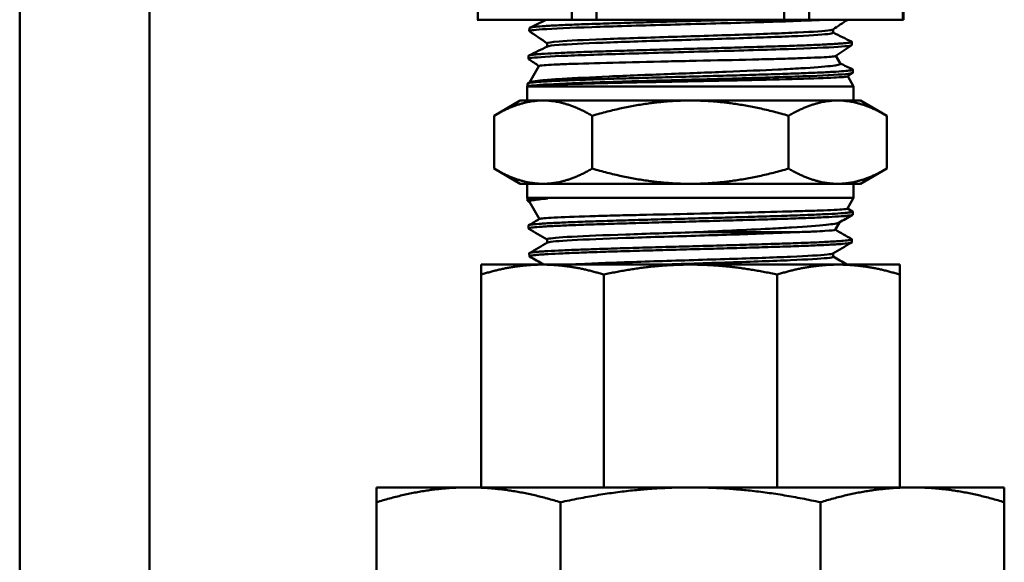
# Model space of a CAD drawing. Header units: inches. Extents: x 1 to 203, y 4 to 128.
# Tile 89 of 127: x 105.23 to 107.76, y 84.43 to 85.83. Entities that reach past the tile are written whole.
import ezdxf

# ---------------------------------------------------------------- set-up
doc = ezdxf.new("R2010")
doc.units = ezdxf.units.IN
doc.header["$LTSCALE"] = 6
doc.header["$MEASUREMENT"] = 0
doc.layers.add('Visible (ANSI)', color=7, linetype='Continuous', lineweight=50)

msp = doc.modelspace()

# ---------------------------------------------------------------- linework, layer by layer
at = {"layer": 'Visible (ANSI)'}
for p, q in [((106.4093, 85.8253), (106.4093, 86.2924)), ((106.6508, 86.2924), (106.6508, 85.8253)), ((106.7145, 85.8253), (106.7145, 86.2924)), ((107.1977, 86.2924), (107.1977, 85.8253)), ((107.2614, 85.8253), (107.2614, 86.2924)), ((107.503, 86.2924), (107.503, 85.8253)), ((107.5042, 86.2924), (107.5042, 85.8253)), ((105.2309, 83.4318), (105.2309, 85.8988)), ((105.5651, 85.8988), (105.5651, 83.4318)), ((106.408, 85.8253), (106.4093, 85.8253)), ((106.6508, 85.8253), (106.4093, 85.8253)), ((106.6508, 85.8253), (106.7145, 85.8253)), ((107.1977, 85.8253), (106.7145, 85.8253)), ((107.1977, 85.8253), (107.2614, 85.8253)), ((107.503, 85.8253), (107.2614, 85.8253)), ((107.503, 85.8253), (107.5042, 85.8253)), ((106.5419, 85.8039), (106.5417, 85.796)), ((107.3233, 85.7915), (107.3233, 85.8002)), ((106.5878, 85.7561), (106.5878, 85.7647)), ((107.3714, 85.7682), (107.3717, 85.7603)), ((106.5397, 85.7325), (106.5395, 85.7245)), ((107.3305, 85.7321), (107.3421, 85.7121)), ((106.5667, 85.7061), (106.5422, 85.6637)), ((107.3732, 85.6882), (107.3605, 85.6795)), ((107.3737, 85.6968), (107.3739, 85.6888)), ((106.5375, 85.6611), (106.5373, 85.6551)), ((106.5383, 85.6618), (106.5432, 85.6641)), ((107.3608, 85.6797), (107.3761, 85.6531)), ((106.5373, 85.6551), (106.5361, 85.6531)), ((107.3761, 85.6531), (106.5361, 85.6531)), ((106.5361, 85.6531), (106.5361, 85.6174)), ((106.5373, 85.6551), (106.544, 85.6551)), ((107.3761, 85.6531), (107.3761, 85.6174)), ((106.5186, 85.6174), (106.451, 85.5783)), ((106.5772, 85.6174), (106.5186, 85.6174)), ((106.9561, 85.6174), (106.5772, 85.6174)), ((107.335, 85.6174), (106.9561, 85.6174)), ((107.3936, 85.6174), (107.335, 85.6174)), ((107.3936, 85.6174), (107.4613, 85.5783)), ((106.451, 85.4422), (106.451, 85.5783)), ((106.7035, 85.4422), (106.7035, 85.5783)), ((107.2087, 85.4422), (107.2087, 85.5783)), ((107.4613, 85.4422), (107.4613, 85.5783)), ((106.5186, 85.4031), (106.451, 85.4422)), ((107.3936, 85.4031), (107.4613, 85.4422)), ((106.5186, 85.4031), (106.5772, 85.4031)), ((106.5361, 85.3674), (106.5361, 85.4031)), ((106.5772, 85.4031), (106.9561, 85.4031)), ((106.9561, 85.4031), (107.335, 85.4031)), ((107.335, 85.4031), (107.3936, 85.4031)), ((107.3761, 85.3674), (107.3761, 85.4031)), ((106.5361, 85.3674), (107.3761, 85.3674)), ((106.5373, 85.3654), (106.5361, 85.3674)), ((106.5892, 85.3654), (106.5373, 85.3654)), ((106.5375, 85.3596), (106.5373, 85.3654)), ((106.5424, 85.3565), (106.538, 85.3591)), ((106.5678, 85.3126), (106.5422, 85.3569)), ((107.3601, 85.3396), (107.3761, 85.3674)), ((107.3602, 85.3398), (107.3734, 85.3322)), ((107.3737, 85.3239), (107.3739, 85.3316)), ((107.3286, 85.2851), (107.3395, 85.3039)), ((106.5397, 85.2882), (106.5395, 85.2959)), ((106.5881, 85.2516), (106.5881, 85.2603)), ((107.3714, 85.2525), (107.3717, 85.2602)), ((106.5419, 85.2168), (106.5417, 85.2245)), ((107.323, 85.2156), (107.323, 85.2242)), ((106.5755, 85.1953), (106.4178, 85.1953)), ((106.4178, 85.1953), (106.4178, 85.1696)), ((106.9561, 85.1953), (106.5755, 85.1953)), ((107.3368, 85.1953), (106.9561, 85.1953)), ((107.4945, 85.1953), (107.3368, 85.1953)), ((107.4945, 85.1953), (107.4945, 85.1696)), ((106.4178, 84.6223), (106.4178, 85.1696)), ((106.7331, 84.6223), (106.7331, 85.1696)), ((107.1791, 84.6223), (107.1791, 85.1696)), ((107.4945, 84.6223), (107.4945, 85.1696)), ((106.1486, 84.5839), (106.1486, 84.6223)), ((106.1486, 84.6223), (106.3851, 84.6223)), ((106.3851, 84.6223), (106.9561, 84.6223)), ((106.9561, 84.6223), (107.5271, 84.6223)), ((107.5271, 84.6223), (107.7636, 84.6223)), ((107.7636, 84.5839), (107.7636, 84.6223)), ((106.1486, 84.0878), (106.1486, 84.5839)), ((106.6217, 84.0878), (106.6217, 84.5839)), ((107.2906, 84.0878), (107.2906, 84.5839)), ((107.7636, 84.0878), (107.7636, 84.5839))]:
    msp.add_line(p, q, dxfattribs=at)
msp.add_ellipse((106.955, 85.6553), major_axis=(0.4187, 0.0018), ratio=0.020303, start_param=2.940245, end_param=2.950364, dxfattribs=at)
for points, knots in [([(107.081, 85.8253), (107.0715, 85.825), (107.062, 85.8247), (107.0523, 85.8244), (107.0296, 85.8238), (107.0065, 85.8232), (106.983, 85.8225), (106.9596, 85.8219), (106.9358, 85.8212), (106.9125, 85.8206), (106.8892, 85.8199), (106.8662, 85.8193), (106.8436, 85.8186), (106.821, 85.818), (106.7987, 85.8174), (106.7776, 85.8167), (106.7564, 85.8161), (106.7363, 85.8154), (106.7171, 85.8148), (106.7075, 85.8144), (106.6981, 85.8141), (106.6891, 85.8138), (106.68, 85.8135), (106.6714, 85.8132), (106.6631, 85.8128), (106.6466, 85.8122), (106.6315, 85.8116), (106.6179, 85.8109), (106.6111, 85.8106), (106.6047, 85.8103), (106.5987, 85.8099), (106.5928, 85.8096), (106.5873, 85.8093), (106.5822, 85.809), (106.5722, 85.8083), (106.5639, 85.8077), (106.5575, 85.807), (106.5543, 85.8067), (106.5516, 85.8064), (106.5494, 85.8061), (106.5471, 85.8058), (106.5454, 85.8054), (106.5442, 85.8051), (106.5427, 85.8047), (106.5419, 85.8043), (106.5419, 85.8039)], [0.65460344, 0.65460344, 0.65460344, 0.65460344, 0.65625, 0.65625, 0.65625, 0.66015625, 0.66015625, 0.66015625, 0.6640625, 0.6640625, 0.6640625, 0.66796875, 0.66796875, 0.66796875, 0.671875, 0.671875, 0.671875, 0.67578125, 0.67578125, 0.67578125, 0.67773437, 0.67773437, 0.67773437, 0.6796875, 0.6796875, 0.6796875, 0.68359375, 0.68359375, 0.68359375, 0.68554687, 0.68554687, 0.68554687, 0.6875, 0.6875, 0.6875, 0.69140625, 0.69140625, 0.69140625, 0.69335937, 0.69335937, 0.69335937, 0.6953125, 0.6953125, 0.6953125, 0.6977074, 0.6977074, 0.6977074, 0.6977074]), ([(106.5878, 85.7647), (106.5878, 85.7662), (106.5981, 85.7678), (106.6428, 85.7713), (106.6819, 85.7732), (106.7797, 85.777), (106.8383, 85.7789), (106.9603, 85.7827), (107.0237, 85.7846), (107.1397, 85.7884), (107.1922, 85.7904), (107.2733, 85.7942), (107.3019, 85.7961), (107.3194, 85.7986), (107.322, 85.7993), (107.3229, 85.7999)], [0.31080714, 0.31080714, 0.31080714, 0.31080714, 0.31660746, 0.31660746, 0.32372613, 0.32372613, 0.3308448, 0.3308448, 0.33796348, 0.33796348, 0.34508215, 0.34508215, 0.35220082, 0.35220082, 0.35457064, 0.35457064, 0.35457064, 0.35457064]), ([(106.5885, 85.7565), (106.5912, 85.7578), (106.6013, 85.7591), (106.6428, 85.7623), (106.6819, 85.7642), (106.7797, 85.7681), (106.8383, 85.77), (106.9603, 85.7738), (107.0237, 85.7757), (107.1397, 85.7795), (107.1922, 85.7814), (107.2733, 85.7852), (107.3019, 85.7871), (107.3206, 85.7899), (107.3233, 85.7907), (107.3233, 85.7915)], [0.31170841, 0.31170841, 0.31170841, 0.31170841, 0.31660746, 0.31660746, 0.32372613, 0.32372613, 0.3308448, 0.3308448, 0.33796348, 0.33796348, 0.34508215, 0.34508215, 0.35220082, 0.35220082, 0.35522063, 0.35522063, 0.35522063, 0.35522063]), ([(107.3708, 85.7688), (107.3711, 85.7687), (107.3713, 85.7685), (107.3714, 85.7684), (107.3716, 85.7681), (107.3713, 85.7678), (107.3706, 85.7674), (107.3698, 85.7671), (107.3685, 85.7668), (107.3668, 85.7665), (107.3633, 85.7659), (107.3579, 85.7652), (107.3505, 85.7646), (107.3468, 85.7642), (107.3426, 85.7639), (107.338, 85.7636), (107.3333, 85.7633), (107.3283, 85.7629), (107.3228, 85.7626), (107.3118, 85.762), (107.2991, 85.7614), (107.2847, 85.7607), (107.2775, 85.7604), (107.2698, 85.7601), (107.2619, 85.7598), (107.2539, 85.7594), (107.2456, 85.7591), (107.237, 85.7588), (107.2198, 85.7581), (107.2013, 85.7575), (107.1815, 85.7568), (107.1716, 85.7565), (107.1613, 85.7562), (107.1509, 85.7559), (107.1406, 85.7556), (107.13, 85.7553), (107.1192, 85.7549), (107.0977, 85.7543), (107.0755, 85.7537), (107.0526, 85.753), (107.0411, 85.7527), (107.0295, 85.7524), (107.0178, 85.752), (107.0062, 85.7517), (106.9946, 85.7514), (106.9829, 85.7511), (106.9596, 85.7504), (106.9362, 85.7498), (106.9127, 85.7492), (106.901, 85.7489), (106.8892, 85.7485), (106.8777, 85.7482), (106.8661, 85.7479), (106.8547, 85.7476), (106.8435, 85.7472), (106.821, 85.7466), (106.7991, 85.7459), (106.7777, 85.7453), (106.7671, 85.745), (106.7566, 85.7447), (106.7464, 85.7443), (106.7362, 85.744), (106.7264, 85.7437), (106.7168, 85.7434), (106.6977, 85.7428), (106.6797, 85.7421), (106.663, 85.7415), (106.6546, 85.7411), (106.6465, 85.7408), (106.6389, 85.7405), (106.6313, 85.7402), (106.6241, 85.7398), (106.6173, 85.7395), (106.6037, 85.7389), (106.5917, 85.7383), (106.5814, 85.7376), (106.5763, 85.7373), (106.5716, 85.737), (106.5673, 85.7367), (106.5631, 85.7363), (106.5594, 85.736), (106.5562, 85.7357), (106.5497, 85.735), (106.545, 85.7344), (106.5424, 85.7338), (106.541, 85.7334), (106.5402, 85.7331), (106.5399, 85.7328), (106.5398, 85.7327), (106.5397, 85.7326), (106.5397, 85.7325)], [0.76869233, 0.76869233, 0.76869233, 0.76869233, 0.76953125, 0.76953125, 0.76953125, 0.77148437, 0.77148437, 0.77148437, 0.7734375, 0.7734375, 0.7734375, 0.77734375, 0.77734375, 0.77734375, 0.77929687, 0.77929687, 0.77929687, 0.78125, 0.78125, 0.78125, 0.78515625, 0.78515625, 0.78515625, 0.78710937, 0.78710937, 0.78710937, 0.7890625, 0.7890625, 0.7890625, 0.79296875, 0.79296875, 0.79296875, 0.79492187, 0.79492187, 0.79492187, 0.796875, 0.796875, 0.796875, 0.80078125, 0.80078125, 0.80078125, 0.80273437, 0.80273437, 0.80273437, 0.8046875, 0.8046875, 0.8046875, 0.80859375, 0.80859375, 0.80859375, 0.81054687, 0.81054687, 0.81054687, 0.8125, 0.8125, 0.8125, 0.81640625, 0.81640625, 0.81640625, 0.81835937, 0.81835937, 0.81835937, 0.8203125, 0.8203125, 0.8203125, 0.82421875, 0.82421875, 0.82421875, 0.82617187, 0.82617187, 0.82617187, 0.828125, 0.828125, 0.828125, 0.83203125, 0.83203125, 0.83203125, 0.83398437, 0.83398437, 0.83398437, 0.8359375, 0.8359375, 0.8359375, 0.83984375, 0.83984375, 0.83984375, 0.84179687, 0.84179687, 0.84179687, 0.84242528, 0.84242528, 0.84242528, 0.84242528]), ([(106.5432, 85.6641), (106.5473, 85.6661), (106.5615, 85.668), (106.5966, 85.6711), (106.6104, 85.6721), (106.659, 85.6751), (106.6999, 85.6771), (106.7932, 85.6813), (106.8448, 85.6833), (106.9232, 85.6864), (106.9484, 85.6874), (106.9987, 85.6893), (107.0237, 85.6903), (107.0963, 85.6932), (107.1416, 85.6952), (107.2031, 85.6982), (107.2228, 85.6992), (107.2736, 85.7022), (107.2994, 85.7041), (107.3255, 85.707), (107.332, 85.708), (107.3405, 85.71), (107.3425, 85.711), (107.3421, 85.712), (107.3421, 85.712), (107.3421, 85.7121)], [-4.97273, -4.97273, -4.97273, -4.97273, -4.569565, -4.569565, -4.371651, -4.371651, -3.960205, -3.960205, -3.552951, -3.552951, -3.362049, -3.362049, -3.171393, -3.171393, -2.794452, -2.794452, -2.59413, -2.59413, -2.22272, -2.22272, -2.035861, -2.035861, -1.850724, -1.850724, -1.841285, -1.841285, -1.841285, -1.841285]), ([(107.3303, 85.7319), (107.3297, 85.7315), (107.328, 85.7312), (107.3212, 85.7303), (107.3151, 85.7297), (107.2902, 85.7281), (107.265, 85.7271), (107.2162, 85.7255), (107.1978, 85.7249), (107.1586, 85.7238), (107.1379, 85.7233), (107.0707, 85.7217), (107.0213, 85.7206), (106.9467, 85.719), (106.9226, 85.7185), (106.8485, 85.7168), (106.8001, 85.7157), (106.7123, 85.7135), (106.6739, 85.7124), (106.6288, 85.7108), (106.6161, 85.7103), (106.5949, 85.7092), (106.5864, 85.7087), (106.5716, 85.7075), (106.5671, 85.7068), (106.5667, 85.7061)], [-9.405694, -9.405694, -9.405694, -9.405694, -9.273257, -9.273257, -9.090635, -9.090635, -8.717218, -8.717218, -8.524425, -8.524425, -8.336682, -8.336682, -7.942487, -7.942487, -7.755474, -7.755474, -7.359898, -7.359898, -6.963971, -6.963971, -6.775296, -6.775296, -6.587314, -6.587314, -6.33432, -6.33432, -6.33432, -6.33432]), ([(107.373, 85.6974), (107.3731, 85.6974), (107.3732, 85.6973), (107.3732, 85.6973), (107.3743, 85.6967), (107.3734, 85.696), (107.3705, 85.6954), (107.369, 85.695), (107.3671, 85.6947), (107.3647, 85.6944), (107.3622, 85.6941), (107.3593, 85.6937), (107.356, 85.6934), (107.3492, 85.6928), (107.3406, 85.6922), (107.3301, 85.6915), (107.3249, 85.6912), (107.3192, 85.6909), (107.3131, 85.6906), (107.307, 85.6903), (107.3005, 85.6899), (107.2936, 85.6896), (107.2799, 85.689), (107.2646, 85.6883), (107.2477, 85.6877), (107.2392, 85.6874), (107.2304, 85.6871), (107.2213, 85.6867), (107.2122, 85.6864), (107.2029, 85.6861), (107.1933, 85.6858), (107.174, 85.6852), (107.1537, 85.6845), (107.1323, 85.6839), (107.1216, 85.6835), (107.1107, 85.6832), (107.0996, 85.6829), (107.0886, 85.6826), (107.0774, 85.6822), (107.0662, 85.6819), (107.0436, 85.6813), (107.0206, 85.6807), (106.9971, 85.6801), (106.9854, 85.6797), (106.9735, 85.6794), (106.9618, 85.6791), (106.95, 85.6788), (106.9383, 85.6784), (106.9267, 85.6781), (106.9034, 85.6775), (106.8802, 85.6768), (106.8573, 85.6762), (106.8458, 85.6759), (106.8344, 85.6756), (106.8233, 85.6752), (106.8121, 85.6749), (106.8012, 85.6746), (106.7904, 85.6743), (106.769, 85.6737), (106.7483, 85.673), (106.7285, 85.6724), (106.7186, 85.672), (106.7089, 85.6717), (106.6996, 85.6714), (106.6903, 85.6711), (106.6814, 85.6708), (106.6728, 85.6704), (106.6556, 85.6698), (106.6397, 85.6692), (106.6253, 85.6686), (106.618, 85.6682), (106.6112, 85.6679), (106.6048, 85.6676), (106.5984, 85.6673), (106.5924, 85.6669), (106.5869, 85.6666), (106.5759, 85.666), (106.5666, 85.6653), (106.5591, 85.6647), (106.5554, 85.6644), (106.5521, 85.6641), (106.5493, 85.6638), (106.5465, 85.6635), (106.5443, 85.6631), (106.5425, 85.6628), (106.5407, 85.6625), (106.5393, 85.6622), (106.5385, 85.6619), (106.5378, 85.6616), (106.5375, 85.6613), (106.5375, 85.6611)], [0.91381778, 0.91381778, 0.91381778, 0.91381778, 0.9140625, 0.9140625, 0.9140625, 0.91796875, 0.91796875, 0.91796875, 0.91992187, 0.91992187, 0.91992187, 0.921875, 0.921875, 0.921875, 0.92578125, 0.92578125, 0.92578125, 0.92773437, 0.92773437, 0.92773437, 0.9296875, 0.9296875, 0.9296875, 0.93359375, 0.93359375, 0.93359375, 0.93554687, 0.93554687, 0.93554687, 0.9375, 0.9375, 0.9375, 0.94140625, 0.94140625, 0.94140625, 0.94335937, 0.94335937, 0.94335937, 0.9453125, 0.9453125, 0.9453125, 0.94921875, 0.94921875, 0.94921875, 0.95117187, 0.95117187, 0.95117187, 0.953125, 0.953125, 0.953125, 0.95703125, 0.95703125, 0.95703125, 0.95898437, 0.95898437, 0.95898437, 0.9609375, 0.9609375, 0.9609375, 0.96484375, 0.96484375, 0.96484375, 0.96679687, 0.96679687, 0.96679687, 0.96875, 0.96875, 0.96875, 0.97265625, 0.97265625, 0.97265625, 0.97460937, 0.97460937, 0.97460937, 0.9765625, 0.9765625, 0.9765625, 0.98046875, 0.98046875, 0.98046875, 0.98242187, 0.98242187, 0.98242187, 0.984375, 0.984375, 0.984375, 0.98632812, 0.98632812, 0.98632812, 0.98791886, 0.98791886, 0.98791886, 0.98791886]), ([(107.3605, 85.6795), (107.3602, 85.6793), (107.3595, 85.6791), (107.3532, 85.6779), (107.3392, 85.6769), (107.2929, 85.6748), (107.2591, 85.6736), (107.1763, 85.6715), (107.1282, 85.6703), (107.0515, 85.6687), (107.026, 85.6682), (106.9459, 85.6666), (106.8909, 85.6654), (106.7853, 85.6633), (106.7359, 85.6621), (106.6556, 85.6601), (106.6236, 85.6592), (106.585, 85.6577), (106.5736, 85.6571), (106.556, 85.6562), (106.5495, 85.6557), (106.5448, 85.6552)], [-3.067159, -3.067159, -3.067159, -3.067159, -2.988215, -2.988215, -2.612578, -2.612578, -2.194348, -2.194348, -1.776934, -1.776934, -1.577381, -1.577381, -1.158347, -1.158347, -0.738666, -0.738666, -0.373088, -0.373088, -0.177634, -0.177634, 0, 0, 0, 0]), ([(106.538, 85.3591), (106.5376, 85.3593), (106.5375, 85.3595), (106.5375, 85.3597), (106.5375, 85.3603), (106.5395, 85.3609), (106.5434, 85.3616), (106.5472, 85.3622), (106.5532, 85.3628), (106.5609, 85.3634), (106.5685, 85.3641), (106.578, 85.3647), (106.5892, 85.3654)], [0.98714558, 0.98714558, 0.98714558, 0.98714558, 0.98828125, 0.98828125, 0.98828125, 0.9921875, 0.9921875, 0.9921875, 0.99609375, 0.99609375, 0.99609375, 1, 1, 1, 1]), ([(106.5422, 85.3569), (106.5414, 85.3582), (106.5444, 85.3595), (106.555, 85.3616), (106.5606, 85.3623), (106.5736, 85.3639), (106.5809, 85.3646), (106.5892, 85.3654)], [-0.5330159, -0.5330159, -0.5330159, -0.5330159, -0.2897871, -0.2897871, -0.138021, -0.138021, -0.000001, -0.000001, -0.000001, -0.000001]), ([(107.3734, 85.3322), (107.3735, 85.3321), (107.3736, 85.3321), (107.3737, 85.332), (107.3741, 85.3317), (107.3739, 85.3314), (107.3733, 85.331), (107.3721, 85.3304), (107.3689, 85.3298), (107.3638, 85.3292), (107.3613, 85.3289), (107.3582, 85.3285), (107.3547, 85.3282), (107.3512, 85.3279), (107.3472, 85.3276), (107.3427, 85.3272), (107.3339, 85.3266), (107.3233, 85.326), (107.311, 85.3253), (107.3048, 85.325), (107.2982, 85.3247), (107.2912, 85.3244), (107.2842, 85.3241), (107.2767, 85.3238), (107.269, 85.3234), (107.2535, 85.3228), (107.2366, 85.3222), (107.2185, 85.3215), (107.2094, 85.3212), (107.2001, 85.3209), (107.1903, 85.3206), (107.1806, 85.3202), (107.1705, 85.3199), (107.1603, 85.3196), (107.1399, 85.319), (107.1187, 85.3184), (107.0968, 85.3177), (107.0858, 85.3174), (107.0746, 85.3171), (107.0633, 85.3168), (107.052, 85.3164), (107.0404, 85.3161), (107.0289, 85.3158), (107.0058, 85.3151), (106.9826, 85.3145), (106.9593, 85.3139), (106.9477, 85.3136), (106.936, 85.3132), (106.9243, 85.3129), (106.9126, 85.3126), (106.9009, 85.3123), (106.8893, 85.312), (106.8662, 85.3114), (106.8436, 85.3107), (106.8216, 85.3101), (106.8106, 85.3097), (106.7997, 85.3094), (106.789, 85.3091), (106.7782, 85.3088), (106.7676, 85.3085), (106.7573, 85.3081), (106.7367, 85.3075), (106.7173, 85.3069), (106.6989, 85.3063), (106.6898, 85.3059), (106.6809, 85.3056), (106.6723, 85.3053), (106.6637, 85.305), (106.6554, 85.3047), (106.6476, 85.3043), (106.6318, 85.3037), (106.6177, 85.303), (106.6051, 85.3024), (106.5989, 85.3021), (106.593, 85.3018), (106.5875, 85.3015), (106.5821, 85.3012), (106.577, 85.3008), (106.5724, 85.3005), (106.5633, 85.2999), (106.5561, 85.2992), (106.5507, 85.2986), (106.548, 85.2983), (106.5458, 85.2979), (106.5441, 85.2976), (106.5423, 85.2973), (106.5411, 85.297), (106.5403, 85.2967), (106.5397, 85.2964), (106.5395, 85.2962), (106.5395, 85.2959)], [0.0679788, 0.0679788, 0.0679788, 0.0679788, 0.06835937, 0.06835937, 0.06835937, 0.0703125, 0.0703125, 0.0703125, 0.07421875, 0.07421875, 0.07421875, 0.07617187, 0.07617187, 0.07617187, 0.078125, 0.078125, 0.078125, 0.08203125, 0.08203125, 0.08203125, 0.08398437, 0.08398437, 0.08398437, 0.0859375, 0.0859375, 0.0859375, 0.08984375, 0.08984375, 0.08984375, 0.09179687, 0.09179687, 0.09179687, 0.09375, 0.09375, 0.09375, 0.09765625, 0.09765625, 0.09765625, 0.09960937, 0.09960937, 0.09960937, 0.1015625, 0.1015625, 0.1015625, 0.10546875, 0.10546875, 0.10546875, 0.10742187, 0.10742187, 0.10742187, 0.109375, 0.109375, 0.109375, 0.11328125, 0.11328125, 0.11328125, 0.11523437, 0.11523437, 0.11523437, 0.1171875, 0.1171875, 0.1171875, 0.12109375, 0.12109375, 0.12109375, 0.12304687, 0.12304687, 0.12304687, 0.125, 0.125, 0.125, 0.12890625, 0.12890625, 0.12890625, 0.13085937, 0.13085937, 0.13085937, 0.1328125, 0.1328125, 0.1328125, 0.13671875, 0.13671875, 0.13671875, 0.13867187, 0.13867187, 0.13867187, 0.140625, 0.140625, 0.140625, 0.14212795, 0.14212795, 0.14212795, 0.14212795]), ([(107.3601, 85.3396), (107.3598, 85.3392), (107.358, 85.3387), (107.3458, 85.3372), (107.3266, 85.336), (107.2847, 85.3343), (107.2691, 85.3338), (107.2342, 85.3327), (107.2148, 85.3321), (107.1543, 85.3304), (107.1096, 85.3294), (107.0362, 85.3278), (107.0097, 85.3272), (106.9357, 85.3255), (106.8882, 85.3245), (106.8192, 85.3229), (106.7962, 85.3224), (106.7524, 85.3213), (106.7317, 85.3207), (106.672, 85.3191), (106.6386, 85.3179), (106.6023, 85.3162), (106.5927, 85.3157), (106.5779, 85.3145), (106.5727, 85.3139), (106.5691, 85.3132), (106.5685, 85.313), (106.5682, 85.3128)], [-6.895839, -6.895839, -6.895839, -6.895839, -6.738514, -6.738514, -6.331589, -6.331589, -6.137458, -6.137458, -5.941043, -5.941043, -5.566693, -5.566693, -5.36216, -5.36216, -5.000891, -5.000891, -4.81128, -4.81128, -4.62262, -4.62262, -4.226182, -4.226182, -4.036914, -4.036914, -3.844166, -3.844166, -3.77688, -3.77688, -3.77688, -3.77688]), ([(106.5402, 85.2877), (106.5394, 85.2881), (106.5396, 85.2886), (106.5407, 85.289), (106.5415, 85.2893), (106.5428, 85.2896), (106.5446, 85.2899), (106.5464, 85.2903), (106.5487, 85.2906), (106.5515, 85.2909), (106.5571, 85.2916), (106.5645, 85.2922), (106.5737, 85.2928), (106.5783, 85.2932), (106.5833, 85.2935), (106.5889, 85.2938), (106.5944, 85.2941), (106.6004, 85.2944), (106.6068, 85.2947), (106.6195, 85.2954), (106.6338, 85.296), (106.6496, 85.2967), (106.6574, 85.297), (106.6657, 85.2973), (106.6743, 85.2976), (106.6829, 85.298), (106.692, 85.2983), (106.7012, 85.2986), (106.7198, 85.2992), (106.7394, 85.2998), (106.7599, 85.3005), (106.7701, 85.3008), (106.7806, 85.3011), (106.7914, 85.3014), (106.8021, 85.3018), (106.8132, 85.3021), (106.8243, 85.3024), (106.8466, 85.3031), (106.8692, 85.3037), (106.8922, 85.3043), (106.9037, 85.3046), (106.9153, 85.3049), (106.927, 85.3053), (106.9387, 85.3056), (106.9505, 85.3059), (106.9622, 85.3062), (106.9857, 85.3068), (107.0089, 85.3075), (107.0318, 85.3081), (107.0432, 85.3085), (107.0546, 85.3088), (107.0659, 85.3091), (107.0772, 85.3094), (107.0884, 85.3097), (107.0995, 85.3101), (107.1215, 85.3107), (107.1427, 85.3113), (107.1629, 85.3119), (107.173, 85.3122), (107.1829, 85.3126), (107.1925, 85.3129), (107.2022, 85.3132), (107.2116, 85.3135), (107.2207, 85.3139), (107.2389, 85.3145), (107.2556, 85.3152), (107.2709, 85.3158), (107.2785, 85.3161), (107.2858, 85.3164), (107.2928, 85.3167), (107.2997, 85.317), (107.3063, 85.3173), (107.3124, 85.3177), (107.3246, 85.3183), (107.3351, 85.319), (107.3437, 85.3196), (107.3481, 85.3199), (107.3519, 85.3202), (107.3554, 85.3206), (107.3588, 85.3209), (107.3618, 85.3212), (107.3643, 85.3215), (107.3692, 85.3222), (107.3722, 85.3228), (107.3732, 85.3234), (107.3735, 85.3236), (107.3737, 85.3237), (107.3737, 85.3239)], [0.84104094, 0.84104094, 0.84104094, 0.84104094, 0.84375, 0.84375, 0.84375, 0.84570313, 0.84570313, 0.84570313, 0.84765625, 0.84765625, 0.84765625, 0.8515625, 0.8515625, 0.8515625, 0.85351563, 0.85351563, 0.85351563, 0.85546875, 0.85546875, 0.85546875, 0.859375, 0.859375, 0.859375, 0.86132813, 0.86132813, 0.86132813, 0.86328125, 0.86328125, 0.86328125, 0.8671875, 0.8671875, 0.8671875, 0.86914063, 0.86914063, 0.86914063, 0.87109375, 0.87109375, 0.87109375, 0.875, 0.875, 0.875, 0.87695313, 0.87695313, 0.87695313, 0.87890625, 0.87890625, 0.87890625, 0.8828125, 0.8828125, 0.8828125, 0.88476563, 0.88476563, 0.88476563, 0.88671875, 0.88671875, 0.88671875, 0.890625, 0.890625, 0.890625, 0.89257813, 0.89257813, 0.89257813, 0.89453125, 0.89453125, 0.89453125, 0.8984375, 0.8984375, 0.8984375, 0.90039063, 0.90039063, 0.90039063, 0.90234375, 0.90234375, 0.90234375, 0.90625, 0.90625, 0.90625, 0.90820313, 0.90820313, 0.90820313, 0.91015625, 0.91015625, 0.91015625, 0.9140625, 0.9140625, 0.9140625, 0.91509698, 0.91509698, 0.91509698, 0.91509698]), ([(106.9651, 85.2784), (106.9046, 85.2765), (106.8438, 85.2747), (106.7347, 85.2709), (106.6868, 85.269), (106.6172, 85.2652), (106.5955, 85.2632), (106.5886, 85.261), (106.5881, 85.2606), (106.5881, 85.2603)], [0.28828949, 0.28828949, 0.28828949, 0.28828949, 0.29525144, 0.29525144, 0.30237012, 0.30237012, 0.30948879, 0.30948879, 0.31080713, 0.31080713, 0.31080713, 0.31080713]), ([(107.2321, 85.2788), (107.2071, 85.2776), (107.1778, 85.2765), (107.0923, 85.2734), (107.031, 85.2715), (106.9073, 85.2677), (106.845, 85.2658), (106.7347, 85.2619), (106.6868, 85.26), (106.6172, 85.2562), (106.5955, 85.2543), (106.5893, 85.2523), (106.5889, 85.2521), (106.5886, 85.2519)], [0.27668148, 0.27668148, 0.27668148, 0.27668148, 0.2810141, 0.2810141, 0.28813277, 0.28813277, 0.29525144, 0.29525144, 0.30237012, 0.30237012, 0.30948879, 0.30948879, 0.31005668, 0.31005668, 0.31005668, 0.31005668]), ([(106.9651, 85.2784), (106.9981, 85.2799), (107.0309, 85.2814), (107.0972, 85.2845), (107.1301, 85.286), (107.1804, 85.2887), (107.1992, 85.2898), (107.2558, 85.2932), (107.2848, 85.2954), (107.3238, 85.2995), (107.3353, 85.3015), (107.3387, 85.3034)], [-4.16058, -4.16058, -4.16058, -4.16058, -3.987124, -3.987124, -3.799979, -3.799979, -3.676121, -3.676121, -3.396232, -3.396232, -3.124103, -3.124103, -3.124103, -3.124103]), ([(107.2321, 85.2788), (107.2156, 85.2787), (107.1971, 85.2787), (107.1566, 85.2787), (107.1347, 85.2787), (107.0878, 85.2785), (107.063, 85.2784), (107.0139, 85.2784), (106.9895, 85.2784), (106.9651, 85.2784)], [-0.7720189, -0.7720189, -0.7720189, -0.7720189, -0.5812124, -0.5812124, -0.3852622, -0.3852622, -0.1863723, -0.1863723, 0, 0, 0, 0]), ([(107.3286, 85.2851), (107.3286, 85.2851), (107.3286, 85.2851), (107.3276, 85.284), (107.3185, 85.2829), (107.2939, 85.2814), (107.2845, 85.2809), (107.2614, 85.2799), (107.2476, 85.2793), (107.2321, 85.2788)], [-0.6840636, -0.6840636, -0.6840636, -0.6840636, -0.6764107, -0.6764107, -0.3346879, -0.3346879, -0.1745708, -0.1745708, 0, 0, 0, 0]), ([(107.3712, 85.2608), (107.3715, 85.2606), (107.3717, 85.2605), (107.3717, 85.2603), (107.3717, 85.26), (107.3713, 85.2597), (107.3704, 85.2594), (107.3694, 85.259), (107.368, 85.2587), (107.3661, 85.2584), (107.3622, 85.2577), (107.3565, 85.2571), (107.3489, 85.2564), (107.3451, 85.2561), (107.3408, 85.2558), (107.3361, 85.2555), (107.3313, 85.2552), (107.3261, 85.2549), (107.3205, 85.2546), (107.3092, 85.2539), (107.2963, 85.2533), (107.2818, 85.2526), (107.2746, 85.2523), (107.267, 85.252), (107.2589, 85.2516), (107.2509, 85.2513), (107.2425, 85.251), (107.2337, 85.2507), (107.2163, 85.25), (107.1977, 85.2494), (107.178, 85.2488), (107.1681, 85.2485), (107.158, 85.2482), (107.1476, 85.2478), (107.1372, 85.2475), (107.1265, 85.2472), (107.1157, 85.2469), (107.094, 85.2462), (107.0718, 85.2456), (107.0491, 85.2449), (107.0378, 85.2446), (107.0263, 85.2443), (107.0147, 85.244), (107.0031, 85.2437), (106.9913, 85.2434), (106.9796, 85.243), (106.9562, 85.2424), (106.9329, 85.2417), (106.9098, 85.2411), (106.8982, 85.2408), (106.8867, 85.2404), (106.8752, 85.2401), (106.8637, 85.2398), (106.8522, 85.2395), (106.841, 85.2392), (106.8184, 85.2385), (106.7967, 85.2379), (106.7757, 85.2373), (106.7653, 85.237), (106.755, 85.2366), (106.7449, 85.2363), (106.7348, 85.236), (106.7249, 85.2357), (106.7154, 85.2353), (106.6963, 85.2347), (106.6785, 85.234), (106.6621, 85.2334), (106.6539, 85.2331), (106.6461, 85.2328), (106.6385, 85.2325), (106.631, 85.2321), (106.6238, 85.2318), (106.6171, 85.2315), (106.6036, 85.2309), (106.5919, 85.2302), (106.5819, 85.2296), (106.5769, 85.2292), (106.5723, 85.2289), (106.5682, 85.2286), (106.5641, 85.2283), (106.5604, 85.2279), (106.5572, 85.2276), (106.5508, 85.227), (106.5465, 85.2264), (106.544, 85.2257), (106.5428, 85.2254), (106.542, 85.2251), (106.5418, 85.2248), (106.5417, 85.2247), (106.5417, 85.2246), (106.5417, 85.2245)], [0.21387474, 0.21387474, 0.21387474, 0.21387474, 0.21484375, 0.21484375, 0.21484375, 0.21679687, 0.21679687, 0.21679687, 0.21875, 0.21875, 0.21875, 0.22265625, 0.22265625, 0.22265625, 0.22460937, 0.22460937, 0.22460937, 0.2265625, 0.2265625, 0.2265625, 0.23046875, 0.23046875, 0.23046875, 0.23242187, 0.23242187, 0.23242187, 0.234375, 0.234375, 0.234375, 0.23828125, 0.23828125, 0.23828125, 0.24023437, 0.24023437, 0.24023437, 0.2421875, 0.2421875, 0.2421875, 0.24609375, 0.24609375, 0.24609375, 0.24804687, 0.24804687, 0.24804687, 0.25, 0.25, 0.25, 0.25390625, 0.25390625, 0.25390625, 0.25585937, 0.25585937, 0.25585937, 0.2578125, 0.2578125, 0.2578125, 0.26171875, 0.26171875, 0.26171875, 0.26367187, 0.26367187, 0.26367187, 0.265625, 0.265625, 0.265625, 0.26953125, 0.26953125, 0.26953125, 0.27148437, 0.27148437, 0.27148437, 0.2734375, 0.2734375, 0.2734375, 0.27734375, 0.27734375, 0.27734375, 0.27929687, 0.27929687, 0.27929687, 0.28125, 0.28125, 0.28125, 0.28515625, 0.28515625, 0.28515625, 0.28710937, 0.28710937, 0.28710937, 0.28761406, 0.28761406, 0.28761406, 0.28761406]), ([(106.5424, 85.2162), (106.5419, 85.2165), (106.5418, 85.2168), (106.542, 85.2171), (106.5423, 85.2174), (106.5431, 85.2177), (106.5443, 85.218), (106.5469, 85.2187), (106.5513, 85.2193), (106.5577, 85.2199), (106.5609, 85.2202), (106.5645, 85.2205), (106.5687, 85.2209), (106.5728, 85.2212), (106.5775, 85.2215), (106.5825, 85.2219), (106.5927, 85.2225), (106.6045, 85.2232), (106.6179, 85.2238), (106.6246, 85.2241), (106.6317, 85.2244), (106.6393, 85.2247), (106.6468, 85.2251), (106.6548, 85.2254), (106.6631, 85.2257), (106.6797, 85.2263), (106.6975, 85.227), (106.7165, 85.2276), (106.726, 85.2279), (106.7357, 85.2283), (106.7458, 85.2286), (106.7559, 85.2289), (106.7663, 85.2292), (106.7769, 85.2296), (106.7981, 85.2302), (106.8199, 85.2308), (106.8422, 85.2315), (106.8534, 85.2318), (106.8648, 85.2321), (106.8762, 85.2324), (106.8877, 85.2327), (106.8994, 85.2331), (106.9111, 85.2334), (106.9344, 85.2341), (106.9577, 85.2347), (106.9809, 85.2353), (106.9926, 85.2356), (107.0042, 85.236), (107.0158, 85.2363), (107.0273, 85.2366), (107.039, 85.2369), (107.0504, 85.2372), (107.0733, 85.2379), (107.0954, 85.2385), (107.1169, 85.2392), (107.1276, 85.2395), (107.1382, 85.2398), (107.1486, 85.2401), (107.1589, 85.2405), (107.1692, 85.2408), (107.1791, 85.2411), (107.1989, 85.2417), (107.2174, 85.2423), (107.2347, 85.243), (107.2433, 85.2433), (107.2516, 85.2436), (107.2596, 85.2439), (107.2676, 85.2443), (107.2753, 85.2446), (107.2826, 85.2449), (107.2971, 85.2456), (107.3099, 85.2462), (107.321, 85.2469), (107.3266, 85.2472), (107.3317, 85.2475), (107.3364, 85.2478), (107.3411, 85.2481), (107.3454, 85.2484), (107.3492, 85.2487), (107.3568, 85.2494), (107.3624, 85.25), (107.3661, 85.2507), (107.368, 85.251), (107.3694, 85.2513), (107.3702, 85.2517), (107.371, 85.2519), (107.3714, 85.2522), (107.3714, 85.2525)], [0.69561942, 0.69561942, 0.69561942, 0.69561942, 0.69726563, 0.69726563, 0.69726563, 0.69921875, 0.69921875, 0.69921875, 0.703125, 0.703125, 0.703125, 0.70507813, 0.70507813, 0.70507813, 0.70703125, 0.70703125, 0.70703125, 0.7109375, 0.7109375, 0.7109375, 0.71289063, 0.71289063, 0.71289063, 0.71484375, 0.71484375, 0.71484375, 0.71875, 0.71875, 0.71875, 0.72070313, 0.72070313, 0.72070313, 0.72265625, 0.72265625, 0.72265625, 0.7265625, 0.7265625, 0.7265625, 0.72851563, 0.72851563, 0.72851563, 0.73046875, 0.73046875, 0.73046875, 0.734375, 0.734375, 0.734375, 0.73632813, 0.73632813, 0.73632813, 0.73828125, 0.73828125, 0.73828125, 0.7421875, 0.7421875, 0.7421875, 0.74414063, 0.74414063, 0.74414063, 0.74609375, 0.74609375, 0.74609375, 0.75, 0.75, 0.75, 0.75195313, 0.75195313, 0.75195313, 0.75390625, 0.75390625, 0.75390625, 0.7578125, 0.7578125, 0.7578125, 0.75976563, 0.75976563, 0.75976563, 0.76171875, 0.76171875, 0.76171875, 0.765625, 0.765625, 0.765625, 0.76757813, 0.76757813, 0.76757813, 0.76930609, 0.76930609, 0.76930609, 0.76930609]), ([(107.3225, 85.2239), (107.3209, 85.223), (107.316, 85.2221), (107.2902, 85.2193), (107.2575, 85.2174), (107.1697, 85.2136), (107.1148, 85.2117), (106.9964, 85.2079), (106.933, 85.206), (106.8132, 85.2022), (106.757, 85.2003), (106.6866, 85.1973), (106.665, 85.1963), (106.6471, 85.1953)], [0.35598625, 0.35598625, 0.35598625, 0.35598625, 0.35931949, 0.35931949, 0.36643817, 0.36643817, 0.37355684, 0.37355684, 0.38067551, 0.38067551, 0.38779418, 0.38779418, 0.39165187, 0.39165187, 0.39165187, 0.39165187]), ([(107.323, 85.2156), (107.323, 85.2145), (107.3179, 85.2134), (107.2902, 85.2104), (107.2575, 85.2085), (107.1697, 85.2047), (107.1148, 85.2028), (106.9974, 85.199), (106.9352, 85.1971), (106.8762, 85.1953)], [0.35522062, 0.35522062, 0.35522062, 0.35522062, 0.35931949, 0.35931949, 0.36643817, 0.36643817, 0.37355684, 0.37355684, 0.38055062, 0.38055062, 0.38055062, 0.38055062])]:
    msp.add_open_spline(points, degree=3, knots=knots, dxfattribs=at)
for points in [[(106.5426, 85.8046), (106.5568, 85.8115), (106.571, 85.8184), (106.5852, 85.8253)], [(106.7026, 85.8063), (106.7577, 85.8082), (106.8235, 85.8102), (106.8922, 85.8121)], [(106.8922, 85.8121), (106.9608, 85.814), (107.0322, 85.8159), (107.0974, 85.8178)], [(107.0974, 85.8178), (107.1627, 85.8197), (107.2218, 85.8216), (107.2674, 85.8235)], [(107.2674, 85.8235), (107.2813, 85.8241), (107.294, 85.8247), (107.3052, 85.8253)], [(107.3603, 85.8253), (107.3478, 85.8168), (107.3354, 85.8083), (107.3229, 85.7999)], [(106.5421, 85.7955), (106.5395, 85.7972), (106.5512, 85.7989), (106.5759, 85.8006)], [(106.5878, 85.7644), (106.5725, 85.7748), (106.5573, 85.7851), (106.5421, 85.7955)], [(106.5759, 85.8006), (106.6036, 85.8025), (106.6476, 85.8044), (106.7026, 85.8063)], [(107.3233, 85.7919), (107.3391, 85.7842), (107.355, 85.7765), (107.3708, 85.7688)], [(107.3251, 85.7548), (107.3556, 85.7566), (107.3717, 85.7584), (107.3717, 85.7603)], [(107.3712, 85.7597), (107.3576, 85.7504), (107.3439, 85.7412), (107.3303, 85.7319)], [(106.5406, 85.7332), (106.5565, 85.741), (106.5725, 85.7487), (106.5885, 85.7565)], [(106.6241, 85.7319), (106.6663, 85.7338), (106.7228, 85.7357), (106.7867, 85.7376)], [(106.7867, 85.7376), (106.8506, 85.7395), (106.9216, 85.7414), (106.9912, 85.7434)], [(106.9912, 85.7434), (107.0608, 85.7453), (107.1288, 85.7472), (107.1869, 85.7491)], [(107.1869, 85.7491), (107.2449, 85.751), (107.2929, 85.7529), (107.3251, 85.7548)], [(106.5399, 85.7241), (106.5388, 85.7248), (106.5401, 85.7255), (106.5439, 85.7262)], [(106.5666, 85.7059), (106.5577, 85.712), (106.5488, 85.718), (106.5399, 85.7241)], [(106.5439, 85.7262), (106.554, 85.7281), (106.5819, 85.73), (106.6241, 85.7319)], [(107.3418, 85.7126), (107.3522, 85.7075), (107.3626, 85.7025), (107.373, 85.6974)], [(107.2639, 85.6804), (107.3114, 85.6823), (107.3455, 85.6842), (107.3621, 85.6861)], [(107.3621, 85.6861), (107.37, 85.687), (107.3739, 85.6879), (107.3738, 85.6888)], [(106.5679, 85.6575), (106.5942, 85.6594), (106.6373, 85.6613), (106.6919, 85.6632)], [(106.6919, 85.6632), (106.7464, 85.6651), (106.8122, 85.667), (106.8814, 85.6689)], [(106.8814, 85.6689), (106.9505, 85.6708), (107.0227, 85.6727), (107.0893, 85.6746)], [(107.0893, 85.6746), (107.1558, 85.6766), (107.2165, 85.6785), (107.2639, 85.6804)], [(106.5448, 85.6552), (106.55, 85.656), (106.5577, 85.6567), (106.5679, 85.6575)], [(106.54, 85.2965), (106.5494, 85.3019), (106.5588, 85.3074), (106.5682, 85.3128)], [(107.3732, 85.3233), (107.3617, 85.3167), (107.3502, 85.3101), (107.3387, 85.3034)], [(106.5881, 85.26), (106.5721, 85.2692), (106.5561, 85.2785), (106.5402, 85.2877)], [(107.3288, 85.2853), (107.3429, 85.2771), (107.3571, 85.269), (107.3712, 85.2608)], [(106.5422, 85.2251), (106.5577, 85.234), (106.5731, 85.243), (106.5886, 85.2519)], [(107.3709, 85.2519), (107.3547, 85.2426), (107.3386, 85.2333), (107.3225, 85.2239)], [(106.5787, 85.1953), (106.5666, 85.2022), (106.5545, 85.2092), (106.5424, 85.2162)], [(107.323, 85.2159), (107.3349, 85.209), (107.3469, 85.2021), (107.3588, 85.1953)]]:
    msp.add_open_spline(points, degree=3, dxfattribs=at)
for points, weights in [([(106.5772, 85.6174), (106.5186, 85.6174), (106.451, 85.5783)], [1.50210825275, 1.50210825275, 1.39426173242]), ([(106.7035, 85.5783), (106.6359, 85.6174), (106.5772, 85.6174)], [1.39426173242, 1.50210825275, 1.50210825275]), ([(106.7035, 85.5783), (106.8389, 85.6174), (106.9561, 85.6174)], [1.39426173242, 1.50210825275, 1.50210825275]), ([(106.9561, 85.6174), (107.0734, 85.6174), (107.2087, 85.5783)], [1.50210825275, 1.50210825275, 1.39426173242]), ([(107.335, 85.6174), (107.2764, 85.6174), (107.2087, 85.5783)], [1.50210825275, 1.50210825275, 1.39426173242]), ([(107.4613, 85.5783), (107.3936, 85.6174), (107.335, 85.6174)], [1.39426173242, 1.50210825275, 1.50210825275]), ([(106.451, 85.4422), (106.5186, 85.4031), (106.5772, 85.4031)], [1.39426173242, 1.50210825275, 1.50210825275]), ([(106.5772, 85.4031), (106.6359, 85.4031), (106.7035, 85.4422)], [1.50210825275, 1.50210825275, 1.39426173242]), ([(106.7035, 85.4422), (106.8389, 85.4031), (106.9561, 85.4031)], [1.39426173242, 1.50210825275, 1.50210825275]), ([(106.9561, 85.4031), (107.0734, 85.4031), (107.2087, 85.4422)], [1.50210825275, 1.50210825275, 1.39426173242]), ([(107.2087, 85.4422), (107.2764, 85.4031), (107.335, 85.4031)], [1.39426173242, 1.50210825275, 1.50210825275]), ([(107.335, 85.4031), (107.3936, 85.4031), (107.4613, 85.4422)], [1.50210825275, 1.50210825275, 1.39426173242]), ([(106.5755, 85.1953), (106.4998, 85.1953), (106.4178, 85.1696)], [1.98499543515, 1.98499543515, 1.90645684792]), ([(106.7331, 85.1696), (106.6512, 85.1953), (106.5755, 85.1953)], [1.90645684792, 1.98499543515, 1.98499543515]), ([(106.9561, 85.1953), (106.8491, 85.1953), (106.7331, 85.1696)], [1.98499543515, 1.98499543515, 1.90645684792]), ([(107.1791, 85.1696), (107.0632, 85.1953), (106.9561, 85.1953)], [1.90645684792, 1.98499543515, 1.98499543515]), ([(107.3368, 85.1953), (107.2611, 85.1953), (107.1791, 85.1696)], [1.98499543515, 1.98499543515, 1.90645684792]), ([(107.4945, 85.1696), (107.4125, 85.1953), (107.3368, 85.1953)], [1.90645684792, 1.98499543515, 1.98499543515]), ([(106.1486, 84.5839), (106.2716, 84.6223), (106.3851, 84.6223)], [1.59111585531, 1.65666362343, 1.65666362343]), ([(106.3851, 84.6223), (106.4987, 84.6223), (106.6217, 84.5839)], [1.65666362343, 1.65666362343, 1.59111585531]), ([(106.9561, 84.6223), (106.7955, 84.6223), (106.6217, 84.5839)], [1.65666362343, 1.65666362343, 1.59111585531]), ([(107.2906, 84.5839), (107.1168, 84.6223), (106.9561, 84.6223)], [1.59111585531, 1.65666362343, 1.65666362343]), ([(107.2906, 84.5839), (107.4135, 84.6223), (107.5271, 84.6223)], [1.59111585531, 1.65666362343, 1.65666362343]), ([(107.5271, 84.6223), (107.6407, 84.6223), (107.7636, 84.5839)], [1.65666362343, 1.65666362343, 1.59111585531])]:
    msp.add_rational_spline(points, weights, degree=2, dxfattribs=at)

doc.saveas('drawing.dxf')
